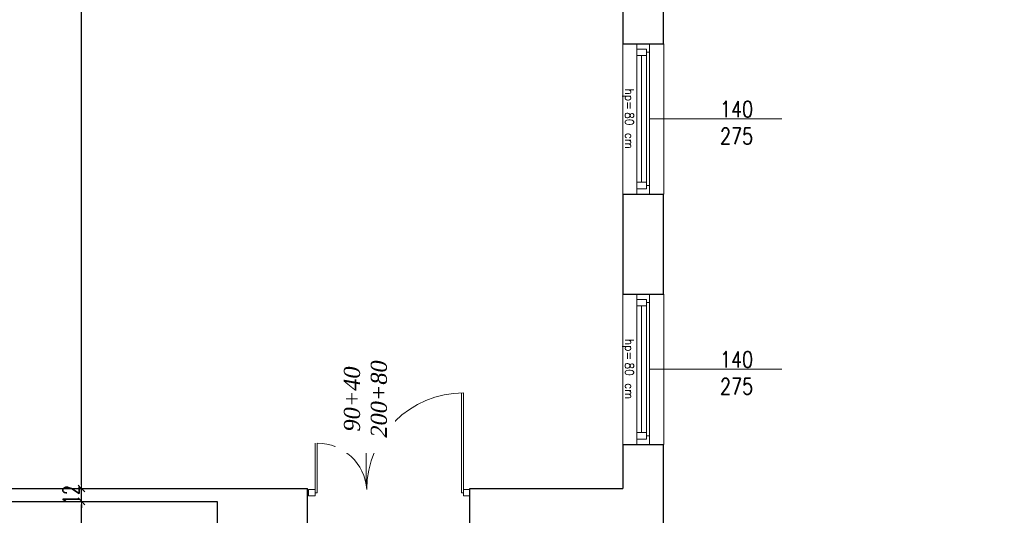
# Model space of a CAD drawing. Header units: millimetres. Extents: x 0 to 111311, y -48878 to -25280.
# Tile 32 of 244: x 66989 to 67904, y -37352 to -36890. Entities that reach past the tile are written whole.
import ezdxf

# ---------------------------------------------------------------- set-up
doc = ezdxf.new("R2010")
doc.units = ezdxf.units.MM
doc.layers.get('Defpoints').update_dxf_attribs({"color": 30})
for name, color, linetype, lineweight in [('J opisy', 7, 'Continuous', 9), ('J stolarka_okna', 144, 'Continuous', 0), ('J wymiary', 1, 'Continuous', 9), ('sciany', 252, 'Continuous', 30)]:
    doc.layers.add(name, color=color, linetype=linetype, lineweight=lineweight)
doc.styles.add('ADESK2', font='simplex', dxfattribs={"width": 0.7})
doc.styles.add('MtXpl_simplex_shx', font='simplex.shx')
doc.styles.get("Standard").update_dxf_attribs({"font": 'arial.ttf'})
doc.dimstyles.new('1-100', dxfattribs={"dimscale": 1.5, "dimtxt": 10, "dimasz": 2, "dimexe": 1, "dimexo": 1, "dimgap": 1.5, "dimtad": 1, "dimdec": 0, "dimrnd": 0.5, "dimdsep": 46, "dimtxsty": 'ADESK2', "dimblk": 'wymiar', "dimcen": -1, "dimdle": 5, "dimse1": 1, "dimse2": 1, "dimclrd": 256, "dimclre": 256, "dimclrt": 256, "dimadec": 0, "dimazin": 0, "dimtfac": 1, "dimtdec": 0, "dimtix": 1, "dimtmove": 0, "dimatfit": 3, "dimfxl": 20, "dimfxlon": 1, "dimtolj": 1, "dimtzin": 0, "dimarcsym": 0})

# ---------------------------------------------------------------- blocks, each defined once
blk = doc.blocks.new('wymiar')
for p, q in [((1.5, 0), (-1.5, 0)), ((1.06, 1.06), (-1.06, -1.06)), ((0, 1.5), (0, -1.5))]:
    blk.add_line(p, q)
blk = doc.blocks.new('*D1653')
at = {"layer": 'Defpoints', "color": 0, "ltscale": 4}
for p in [(105899.27, -35265.3), (0, -38165.8), (106170.09, -38165.8)]:
    blk.add_point(p, dxfattribs=at)
at = {"layer": 'J wymiary', "lineweight": -2}
blk.add_line((106170.09, -35268.3), (106170.09, -38162.8), dxfattribs=at)
at = {"layer": 'J wymiary', "lineweight": -2, "ltscale": 4, "xscale": 3, "yscale": 3, "zscale": 3}
for p, rotation in [((106170.09, -35265.3), 90), ((106170.09, -38165.8), 270)]:
    blk.add_blockref('wymiar', p, dxfattribs=dict(at, rotation=rotation))
at = {"layer": 'J wymiary', "ltscale": 4, "insert": (106160.34, -36715.55), "char_height": 15, "attachment_point": 5, "rotation": 90, "style": 'ADESK2'}
blk.add_mtext('\\A1;2901', dxfattribs=at)
blk = doc.blocks.new('*D2120')
at = {"layer": 'Defpoints', "color": 0, "ltscale": 4}
for p in [(67046.33, -37338.82), (67046.33, -37338.82), (67046.33, -37474.82)]:
    blk.add_point(p, dxfattribs=at)
at = {"layer": 'J wymiary', "lineweight": -2}
blk.add_line((67046.33, -37471.82), (67046.33, -37341.82), dxfattribs=at)
at = {"layer": 'J wymiary', "lineweight": -2, "ltscale": 4, "xscale": 3, "yscale": 3, "zscale": 3}
for p, rotation in [((67046.33, -37338.82), 90), ((67046.33, -37474.82), 270)]:
    blk.add_blockref('wymiar', p, dxfattribs=dict(at, rotation=rotation))
at = {"layer": 'J wymiary', "ltscale": 4, "insert": (67036.58, -37406.82), "char_height": 15, "attachment_point": 5, "rotation": 90, "style": 'ADESK2'}
blk.add_mtext('\\A1;136', dxfattribs=at)
blk = doc.blocks.new('*D2121')
at = {"layer": 'Defpoints', "color": 0, "ltscale": 4}
for p in [(67046.33, -37326.82), (67046.33, -37326.82), (67046.33, -37338.82)]:
    blk.add_point(p, dxfattribs=at)
at = {"layer": 'J wymiary', "lineweight": -2}
for p, q in [((67046.33, -37323.82), (67046.33, -37320.82)), ((67046.33, -37338.82), (67046.33, -37326.82)), ((67046.33, -37341.82), (67046.33, -37344.82))]:
    blk.add_line(p, q, dxfattribs=at)
at = {"layer": 'J wymiary', "lineweight": -2, "ltscale": 4, "xscale": 3, "yscale": 3, "zscale": 3}
for p, rotation in [((67046.33, -37326.82), 270), ((67046.33, -37338.82), 90)]:
    blk.add_blockref('wymiar', p, dxfattribs=dict(at, rotation=rotation))
at = {"layer": 'J wymiary', "ltscale": 4, "insert": (67036.58, -37332.82), "char_height": 15, "attachment_point": 5, "rotation": 90, "style": 'ADESK2'}
blk.add_mtext('\\A1;12', dxfattribs=at)
blk = doc.blocks.new('*D2122')
at = {"layer": 'Defpoints', "color": 0, "ltscale": 4}
for p in [(67046.33, -34779.82), (67420.64, -34779.82), (67046.33, -37326.82)]:
    blk.add_point(p, dxfattribs=at)
at = {"layer": 'J wymiary', "lineweight": -2}
blk.add_line((67046.33, -37323.82), (67046.33, -34782.82), dxfattribs=at)
at = {"layer": 'J wymiary', "lineweight": -2, "ltscale": 4, "xscale": 3, "yscale": 3, "zscale": 3}
for p, rotation in [((67046.33, -34779.82), 90), ((67046.33, -37326.82), 270)]:
    blk.add_blockref('wymiar', p, dxfattribs=dict(at, rotation=rotation))
at = {"layer": 'J wymiary', "ltscale": 4, "insert": (67036.58, -36053.32), "char_height": 15, "attachment_point": 5, "rotation": 90, "style": 'ADESK2'}
blk.add_mtext('\\A1;2547', dxfattribs=at)
blk = doc.blocks.new('*D2169')
at = {"layer": 'Defpoints', "color": 0, "ltscale": 4}
for p in [(67713.59, -34569.26), (67587.59, -34741.82), (67713.59, -37746.54)]:
    blk.add_point(p, dxfattribs=at)
at = {"layer": 'J wymiary', "lineweight": -2}
blk.add_line((67590.59, -34569.26), (67710.59, -34569.26), dxfattribs=at)
at = {"layer": 'J wymiary', "lineweight": -2, "ltscale": 4, "xscale": 3, "yscale": 3, "zscale": 3, "rotation": 180}
blk.add_blockref('wymiar', (67587.59, -34569.26), dxfattribs=at)
at = {"layer": 'J wymiary', "lineweight": -2, "ltscale": 4, "xscale": 3, "yscale": 3, "zscale": 3}
blk.add_blockref('wymiar', (67713.59, -34569.26), dxfattribs=at)
at = {"layer": 'J wymiary', "ltscale": 4, "insert": (67650.59, -34559.51), "char_height": 15, "attachment_point": 5, "style": 'ADESK2'}
blk.add_mtext('\\A1;126', dxfattribs=at)
blk = doc.blocks.new('*D2170')
at = {"layer": 'Defpoints', "color": 0, "ltscale": 4}
for p in [(67853.59, -34569.26), (67713.59, -37746.54), (67853.59, -37748.45)]:
    blk.add_point(p, dxfattribs=at)
at = {"layer": 'J wymiary', "lineweight": -2}
blk.add_line((67716.59, -34569.26), (67850.59, -34569.26), dxfattribs=at)
at = {"layer": 'J wymiary', "lineweight": -2, "ltscale": 4, "xscale": 3, "yscale": 3, "zscale": 3, "rotation": 180}
blk.add_blockref('wymiar', (67713.59, -34569.26), dxfattribs=at)
at = {"layer": 'J wymiary', "lineweight": -2, "ltscale": 4, "xscale": 3, "yscale": 3, "zscale": 3}
blk.add_blockref('wymiar', (67853.59, -34569.26), dxfattribs=at)
at = {"layer": 'J wymiary', "ltscale": 4, "insert": (67783.59, -34559.51), "char_height": 15, "attachment_point": 5, "style": 'ADESK2'}
blk.add_mtext('\\A1;140', dxfattribs=at)
blk = doc.blocks.new('*D2171')
at = {"layer": 'Defpoints', "color": 0, "ltscale": 4}
for p in [(67911.59, -34569.26), (67853.59, -37748.45), (67911.59, -37748.93)]:
    blk.add_point(p, dxfattribs=at)
at = {"layer": 'J wymiary', "lineweight": -2}
blk.add_line((67856.59, -34569.26), (67908.59, -34569.26), dxfattribs=at)
at = {"layer": 'J wymiary', "lineweight": -2, "ltscale": 4, "xscale": 3, "yscale": 3, "zscale": 3, "rotation": 180}
blk.add_blockref('wymiar', (67853.59, -34569.26), dxfattribs=at)
at = {"layer": 'J wymiary', "lineweight": -2, "ltscale": 4, "xscale": 3, "yscale": 3, "zscale": 3}
blk.add_blockref('wymiar', (67911.59, -34569.26), dxfattribs=at)
at = {"layer": 'J wymiary', "ltscale": 4, "insert": (67882.59, -34559.51), "char_height": 15, "attachment_point": 5, "style": 'ADESK2'}
blk.add_mtext('\\A1;58', dxfattribs=at)
blk = doc.blocks.new('*D2202')
at = {"layer": 'Defpoints', "color": 0, "ltscale": 4}
for p in [(71294.81, -34397.98), (65924.59, -34741.82), (71294.81, -37774.97)]:
    blk.add_point(p, dxfattribs=at)
at = {"layer": 'J wymiary', "lineweight": -2}
blk.add_line((65927.59, -34397.98), (71291.81, -34397.98), dxfattribs=at)
at = {"layer": 'J wymiary', "lineweight": -2, "ltscale": 4, "xscale": 3, "yscale": 3, "zscale": 3, "rotation": 180}
blk.add_blockref('wymiar', (65924.59, -34397.98), dxfattribs=at)
at = {"layer": 'J wymiary', "lineweight": -2, "ltscale": 4, "xscale": 3, "yscale": 3, "zscale": 3}
blk.add_blockref('wymiar', (71294.81, -34397.98), dxfattribs=at)
at = {"layer": 'J wymiary', "ltscale": 4, "insert": (68609.7, -34388.23), "char_height": 15, "attachment_point": 5, "style": 'ADESK2'}
blk.add_mtext('\\A1;5370', dxfattribs=at)
blk = doc.blocks.new('*D2217')
at = {"layer": 'Defpoints', "color": 0, "ltscale": 4}
for p in [(67582.45, -37285.82), (71483.14, -37285.82), (67554.77, -37364.82)]:
    blk.add_point(p, dxfattribs=at)
at = {"layer": 'J wymiary', "lineweight": -2}
blk.add_line((71483.14, -37361.82), (71483.14, -37288.82), dxfattribs=at)
at = {"layer": 'J wymiary', "lineweight": -2, "ltscale": 4, "xscale": 3, "yscale": 3, "zscale": 3}
for p, rotation in [((71483.14, -37285.82), 90), ((71483.14, -37364.82), 270)]:
    blk.add_blockref('wymiar', p, dxfattribs=dict(at, rotation=rotation))
at = {"layer": 'J wymiary', "ltscale": 4, "insert": (71473.39, -37325.32), "char_height": 15, "attachment_point": 5, "rotation": 90, "style": 'ADESK2'}
blk.add_mtext('\\A1;79', dxfattribs=at)
blk = doc.blocks.new('*D2218')
at = {"layer": 'Defpoints', "color": 0, "ltscale": 4}
for p in [(67581.37, -37145.82), (71483.14, -37145.82), (67582.45, -37285.82)]:
    blk.add_point(p, dxfattribs=at)
at = {"layer": 'J wymiary', "lineweight": -2}
blk.add_line((71483.14, -37282.82), (71483.14, -37148.82), dxfattribs=at)
at = {"layer": 'J wymiary', "lineweight": -2, "ltscale": 4, "xscale": 3, "yscale": 3, "zscale": 3}
for p, rotation in [((71483.14, -37145.82), 90), ((71483.14, -37285.82), 270)]:
    blk.add_blockref('wymiar', p, dxfattribs=dict(at, rotation=rotation))
at = {"layer": 'J wymiary', "ltscale": 4, "insert": (71473.39, -37215.82), "char_height": 15, "attachment_point": 5, "rotation": 90, "style": 'ADESK2'}
blk.add_mtext('\\A1;140', dxfattribs=at)
blk = doc.blocks.new('*D2219')
at = {"layer": 'Defpoints', "color": 0, "ltscale": 4}
for p in [(67582.33, -37052.82), (71483.14, -37052.82), (67581.37, -37145.82)]:
    blk.add_point(p, dxfattribs=at)
at = {"layer": 'J wymiary', "lineweight": -2}
blk.add_line((71483.14, -37142.82), (71483.14, -37055.82), dxfattribs=at)
at = {"layer": 'J wymiary', "lineweight": -2, "ltscale": 4, "xscale": 3, "yscale": 3, "zscale": 3}
for p, rotation in [((71483.14, -37052.82), 90), ((71483.14, -37145.82), 270)]:
    blk.add_blockref('wymiar', p, dxfattribs=dict(at, rotation=rotation))
at = {"layer": 'J wymiary', "ltscale": 4, "insert": (71473.39, -37099.32), "char_height": 15, "attachment_point": 5, "rotation": 90, "style": 'ADESK2'}
blk.add_mtext('\\A1;93', dxfattribs=at)
blk = doc.blocks.new('*D2220')
at = {"layer": 'Defpoints', "color": 0, "ltscale": 4}
for p in [(67582.49, -36912.82), (71483.14, -36912.82), (67582.33, -37052.82)]:
    blk.add_point(p, dxfattribs=at)
at = {"layer": 'J wymiary', "lineweight": -2}
blk.add_line((71483.14, -37049.82), (71483.14, -36915.82), dxfattribs=at)
at = {"layer": 'J wymiary', "lineweight": -2, "ltscale": 4, "xscale": 3, "yscale": 3, "zscale": 3}
for p, rotation in [((71483.14, -36912.82), 90), ((71483.14, -37052.82), 270)]:
    blk.add_blockref('wymiar', p, dxfattribs=dict(at, rotation=rotation))
at = {"layer": 'J wymiary', "ltscale": 4, "insert": (71473.39, -36982.82), "char_height": 15, "attachment_point": 5, "rotation": 90, "style": 'ADESK2'}
blk.add_mtext('\\A1;140', dxfattribs=at)
blk = doc.blocks.new('*D2221')
at = {"layer": 'Defpoints', "color": 0, "ltscale": 4}
for p in [(67580.15, -36817.82), (71483.14, -36817.82), (67582.49, -36912.82)]:
    blk.add_point(p, dxfattribs=at)
at = {"layer": 'J wymiary', "lineweight": -2}
blk.add_line((71483.14, -36909.82), (71483.14, -36820.82), dxfattribs=at)
at = {"layer": 'J wymiary', "lineweight": -2, "ltscale": 4, "xscale": 3, "yscale": 3, "zscale": 3}
for p, rotation in [((71483.14, -36817.82), 90), ((71483.14, -36912.82), 270)]:
    blk.add_blockref('wymiar', p, dxfattribs=dict(at, rotation=rotation))
at = {"layer": 'J wymiary', "ltscale": 4, "insert": (71473.39, -36865.32), "char_height": 15, "attachment_point": 5, "rotation": 90, "style": 'ADESK2'}
blk.add_mtext('\\A1;95', dxfattribs=at)
blk = doc.blocks.new('*D2320')
at = {"layer": 'Defpoints', "color": 0, "ltscale": 4}
for p in [(67515.34, -34741.82), (71632.61, -34741.82), (67574.99, -37364.82)]:
    blk.add_point(p, dxfattribs=at)
at = {"layer": 'J wymiary', "lineweight": -2}
blk.add_line((71632.61, -37361.82), (71632.61, -34744.82), dxfattribs=at)
at = {"layer": 'J wymiary', "lineweight": -2, "ltscale": 4, "xscale": 3, "yscale": 3, "zscale": 3}
for p, rotation in [((71632.61, -34741.82), 90), ((71632.61, -37364.82), 270)]:
    blk.add_blockref('wymiar', p, dxfattribs=dict(at, rotation=rotation))
at = {"layer": 'J wymiary', "ltscale": 4, "insert": (71622.86, -36053.32), "char_height": 15, "attachment_point": 5, "rotation": 90, "style": 'ADESK2'}
blk.add_mtext('\\A1;2623', dxfattribs=at)
blk = doc.blocks.new('*D2321')
at = {"layer": 'Defpoints', "color": 0, "ltscale": 4}
for p in [(67573.57, -34741.82), (71251.22, -39579.04), (71746.6, -39579.04)]:
    blk.add_point(p, dxfattribs=at)
at = {"layer": 'J wymiary', "lineweight": -2}
blk.add_line((71746.6, -34744.82), (71746.6, -39576.04), dxfattribs=at)
at = {"layer": 'J wymiary', "lineweight": -2, "ltscale": 4, "xscale": 3, "yscale": 3, "zscale": 3}
for p, rotation in [((71746.6, -34741.82), 90), ((71746.6, -39579.04), 270)]:
    blk.add_blockref('wymiar', p, dxfattribs=dict(at, rotation=rotation))
at = {"layer": 'J wymiary', "ltscale": 4, "insert": (71736.85, -37160.43), "char_height": 15, "attachment_point": 5, "rotation": 90, "style": 'ADESK2'}
blk.add_mtext('\\A1;4837', dxfattribs=at)

msp = doc.modelspace()

# ---------------------------------------------------------------- linework, layer by layer
at = {"layer": 'J opisy', "linetype": 'Continuous', "lineweight": 9}
for p, q in [((67574.586, -36982.816), (67697.586, -36982.816)), ((67574.586, -37215.816), (67697.586, -37215.816))]:
    msp.add_line(p, q, dxfattribs=at)
at = {"layer": 'J opisy'}
msp.add_line((67311.048, -37323.192), (67311.048, -37226.948), dxfattribs=at)
at = {"layer": 'J stolarka_okna', "linetype": 'Continuous', "lineweight": 9}
for p, q in [((67549.586, -37052.816), (67549.586, -36912.816)), ((67562.586, -36912.816), (67562.586, -37052.816)), ((67568.586, -36917.816), (67562.586, -36917.816)), ((67568.586, -36917.816), (67571.586, -36917.816)), ((67571.586, -36923.816), (67571.586, -36917.816)), ((67571.586, -36920.816), (67574.586, -36920.816)), ((67574.586, -37052.816), (67574.586, -36912.816)), ((67587.77, -36912.816), (67587.77, -37052.816)), ((67571.586, -36923.816), (67562.586, -36923.816)), ((67567.086, -36923.816), (67567.086, -37041.816)), ((67571.586, -37041.816), (67571.586, -36923.816)), ((67562.586, -37041.816), (67571.586, -37041.816)), ((67562.586, -37047.816), (67568.586, -37047.816)), ((67568.586, -37047.816), (67571.586, -37047.816)), ((67571.586, -37047.816), (67571.586, -37041.816)), ((67571.586, -37044.816), (67574.586, -37044.816)), ((67549.586, -37285.816), (67549.586, -37145.816)), ((67562.586, -37145.816), (67562.586, -37285.816)), ((67574.586, -37285.816), (67574.586, -37145.816)), ((67587.77, -37145.816), (67587.77, -37285.816)), ((67568.586, -37150.816), (67562.586, -37150.816)), ((67571.586, -37156.816), (67562.586, -37156.816)), ((67567.086, -37156.816), (67567.086, -37274.816)), ((67568.586, -37150.816), (67571.586, -37150.816)), ((67571.586, -37156.816), (67571.586, -37150.816)), ((67571.586, -37153.816), (67574.586, -37153.816)), ((67571.586, -37274.816), (67571.586, -37156.816)), ((67399.585, -37237.816), (67399.585, -37330.816)), ((67401.585, -37237.816), (67401.585, -37327.816)), ((67401.585, -37237.816), (67401.585, -37327.816)), ((67562.586, -37274.816), (67571.586, -37274.816)), ((67571.586, -37280.816), (67571.586, -37274.816)), ((67571.586, -37277.816), (67574.586, -37277.816)), ((67263.585, -37327.816), (67263.585, -37284.719)), ((67263.585, -37327.816), (67263.585, -37284.719)), ((67265.585, -37330.816), (67265.585, -37284.719)), ((67562.586, -37280.816), (67568.586, -37280.816)), ((67568.586, -37280.816), (67571.586, -37280.816)), ((67263.585, -37330.816), (67265.585, -37330.816)), ((67399.585, -37330.816), (67401.585, -37330.816))]:
    msp.add_line(p, q, dxfattribs=at)
at = {"layer": 'J stolarka_okna'}
for p, q in [((67256.585, -37326.816), (67256.585, -37340.816)), ((67407.585, -37326.816), (67407.585, -37340.816))]:
    msp.add_line(p, q, dxfattribs=at)
at = {"layer": 'J stolarka_okna', "linetype": 'Continuous', "lineweight": 9}
for points in [[(67257.585, -37327.816), (67263.585, -37327.816), (67263.585, -37333.816), (67257.585, -37333.816)], [(67401.585, -37327.816), (67407.585, -37327.816), (67407.585, -37333.816), (67401.585, -37333.816)]]:
    msp.add_lwpolyline(points, close=True, dxfattribs=at)
for centre, radius, start, end in [((67401.585, -37327.816), 90, 90, 180), ((67401.585, -37327.816), 90, 90, 180), ((67265.585, -37330.816), 46.098, 3.731397, 90)]:
    msp.add_arc(centre, radius, start, end, dxfattribs=at)
at = {"layer": 'sciany'}
for p, q in [((67549.586, -36817.816), (67549.586, -36912.816)), ((67587.586, -36912.816), (67587.586, -36817.816)), ((67549.586, -36912.816), (67587.586, -36912.816)), ((67549.586, -37052.816), (67549.586, -37145.816)), ((67549.586, -37052.816), (67587.586, -37052.816)), ((67587.586, -37145.816), (67587.586, -37052.816)), ((67549.586, -37145.816), (67587.586, -37145.816)), ((67549.586, -37285.816), (67549.586, -37326.816)), ((67549.586, -37285.816), (67549.586, -37326.816)), ((67549.586, -37285.816), (67587.586, -37285.816)), ((67587.586, -37364.816), (67587.586, -37285.816)), ((67587.586, -37364.816), (67587.586, -37285.816)), ((66584.586, -37326.816), (67256.585, -37326.816)), ((67256.585, -37364.83), (67256.585, -37326.816)), ((67407.585, -37364.827), (67407.585, -37326.814)), ((67407.585, -37326.816), (67549.586, -37326.816)), ((66732.586, -37338.816), (67172.586, -37338.816)), ((67172.586, -37338.816), (67172.586, -37364.83))]:
    msp.add_line(p, q, dxfattribs=at)

# ---------------------------------------------------------------- texts
at = {"layer": 'J opisy', "style": 'MtXpl_simplex_shx', "width": 0.9}
for s, p in [('hp=', (67551.823, -36954.622)), ('80', (67551.823, -36976.565)), ('cm', (67551.823, -36995.765)), ('hp=', (67551.823, -37187.622)), ('80', (67551.823, -37209.565)), ('cm', (67551.823, -37228.765))]:
    msp.add_text(s, height=8, rotation=270, dxfattribs=at).set_placement(p)
at = {"layer": 'J opisy', "char_height": 15, "width": 30.20626, "attachment_point": 5, "line_spacing_factor": 0.771429}
for insert in [(67655.443, -36986.247), (67655.443, -37219.247)]:
    msp.add_mtext('\\pxsm1;{\\Fsimplex|c238;\\W0.8;140\\Fsimplex|c0;\\P\\Fsimplex|c238;275}', dxfattribs=dict(at, insert=insert))

# ---------------------------------------------------------------- dimensions: what is measured, and where the dimension line sits
at = {"layer": 'J wymiary'}
for base, p1, p2, picture, middle in [((71294.813, -34397.978), (65924.586, -34741.816), (71294.813, -37774.967), '*D2202', (68609.699, -34388.228)), ((67713.586, -34569.264), (67587.586, -34741.816), (67713.586, -37746.536), '*D2169', (67650.586, -34559.514)), ((67853.586, -34569.264), (67713.586, -37746.536), (67853.586, -37748.454), '*D2170', (67783.586, -34559.514)), ((67911.586, -34569.264), (67853.586, -37748.454), (67911.586, -37748.934), '*D2171', (67882.586, -34559.514))]:
    dim = msp.add_linear_dim(base=base, p1=p1, p2=p2, dimstyle='1-100', override={"dimblk": 'wymiar'}, dxfattribs=at)
    dim.commit()
    dim.dimension.update_dxf_attribs({"geometry": picture, "text_midpoint": middle})
for base, p1, p2, picture, middle in [((71632.607, -34741.816), (67574.987, -37364.816), (67515.343, -34741.816), '*D2320', (71622.857, -36053.316)), ((71746.599, -39579.043), (67573.568, -34741.816), (71251.221, -39579.043), '*D2321', (71736.849, -37160.43)), ((106170.0895, -38165.7974), (105899.2658, -35265.2969), (0, -38165.7974), '*D1653', (106160.3395, -36715.5472)), ((71483.143, -36817.816), (67582.49, -36912.816), (67580.146, -36817.816), '*D2221', (71473.393, -36865.316)), ((71483.143, -36912.816), (67582.329, -37052.816), (67582.49, -36912.816), '*D2220', (71473.393, -36982.816)), ((71483.143, -37052.816), (67581.366, -37145.816), (67582.329, -37052.816), '*D2219', (71473.393, -37099.316)), ((71483.143, -37145.816), (67582.449, -37285.816), (67581.366, -37145.816), '*D2218', (71473.393, -37215.816)), ((71483.143, -37285.816), (67554.775, -37364.816), (67582.449, -37285.816), '*D2217', (71473.393, -37325.316))]:
    dim = msp.add_linear_dim(base=base, p1=p1, p2=p2, angle=90, dimstyle='1-100', override={"dimblk": 'wymiar'}, dxfattribs=at)
    dim.commit()
    dim.dimension.update_dxf_attribs({"geometry": picture, "text_midpoint": middle})
for base, p1, p2, picture, middle in [((67046.327, -34779.816), (67046.327, -37326.816), (67420.639, -34779.816), '*D2122', (67036.577, -36053.316)), ((67046.327, -37326.816), (67046.327, -37338.816), (67046.327, -37326.816), '*D2121', (67036.577, -37332.816)), ((67046.327, -37338.816), (67046.327, -37474.816), (67046.327, -37338.816), '*D2120', (67036.577, -37406.816))]:
    dim = msp.add_linear_dim(base=base, p1=p1, p2=p2, angle=90, dimstyle='1-100', dxfattribs=at)
    dim.commit()
    dim.dimension.update_dxf_attribs({"geometry": picture, "text_midpoint": middle})

# ---------------------------------------------------------------- next in the draw order: texts
at = {"layer": 'J opisy', "insert": (67310.433, -37243.539), "char_height": 15, "width": 85.22639, "attachment_point": 5, "rotation": 90.004545, "bg_fill": 2}
msp.add_mtext('{\\fTimes New Roman|b0|i1|c238|p18;90+40\\P200+80}', dxfattribs=at)

doc.saveas('drawing.dxf')
